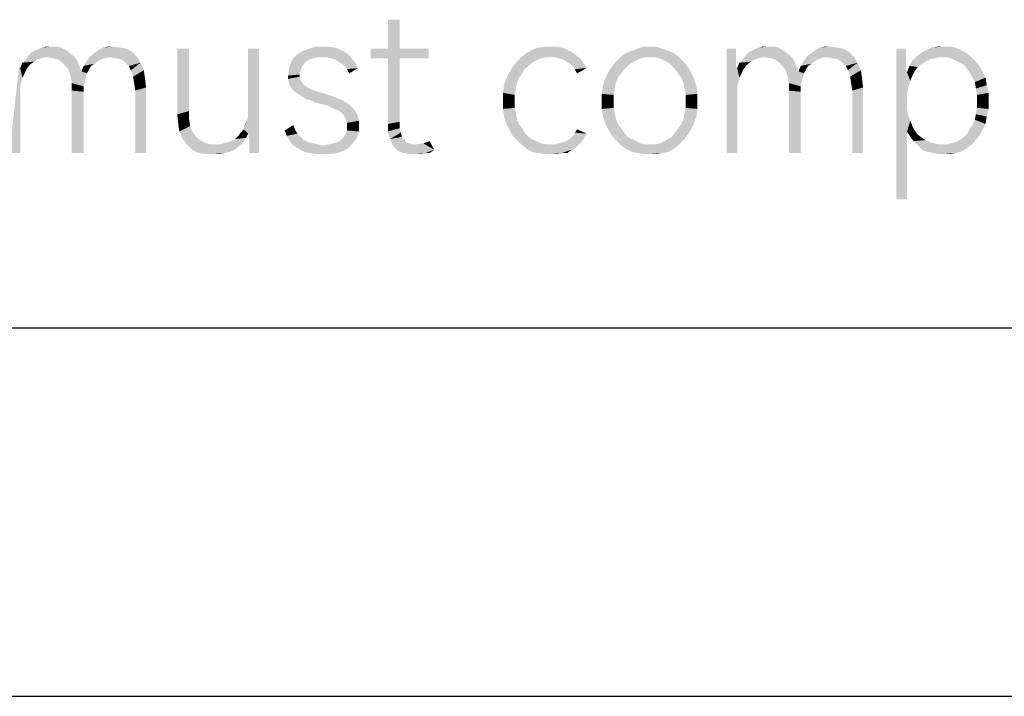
# Model space of a CAD drawing. Header units: millimetres. Extents: x 0 to 297, y 0 to 210.
# Tile 18 of 122: x 43 to 57, y 0 to 9. Entities that reach past the tile are written whole.
import ezdxf

# ---------------------------------------------------------------- set-up
doc = ezdxf.new("R2010")
doc.units = ezdxf.units.MM
doc.header["$LTSCALE"] = 16.335
doc.layers.get('0').update_dxf_attribs({"linetype": 'CONTINUOUS'})

msp = doc.modelspace()

# ---------------------------------------------------------------- linework, layer by layer
at = {"color": 7, "linetype": 'CONTINUOUS', "true_color": 0x00bfff}
msp.add_line((292, 5), (5, 5), dxfattribs=at)
at = {"color": 7, "linetype": 'CONTINUOUS'}
msp.add_line((0, 0), (297, 0), dxfattribs=at)
for points in [[(48.488, 9.189), (48.327, 8.795), (48.327, 9.189)], [(48.327, 8.795), (48.488, 9.189), (48.488, 8.795)], [(43.67, 8.678), (43.408, 8.649), (43.451, 8.707)], [(44.006, 8.737), (43.451, 8.707), (43.495, 8.751)], [(43.451, 8.707), (44.006, 8.737), (44.065, 8.693)], [(43.451, 8.707), (44.065, 8.693), (43.67, 8.678)], [(43.948, 8.78), (43.495, 8.751), (43.554, 8.78)], [(43.495, 8.751), (43.948, 8.78), (44.006, 8.737)], [(43.889, 8.81), (43.554, 8.78), (43.627, 8.81)], [(43.554, 8.78), (43.889, 8.81), (43.948, 8.78)], [(43.758, 8.824), (43.831, 8.824), (43.627, 8.81)], [(43.758, 8.824), (43.627, 8.81), (43.685, 8.824)], [(43.627, 8.81), (43.831, 8.824), (43.889, 8.81)], [(43.714, 8.678), (43.67, 8.678), (44.065, 8.693)], [(43.787, 8.664), (43.714, 8.678), (44.065, 8.693)], [(43.846, 8.649), (43.787, 8.664), (44.065, 8.693)], [(43.846, 8.649), (44.065, 8.693), (44.108, 8.634)], [(44.517, 8.678), (44.24, 8.634), (44.284, 8.693)], [(44.284, 8.693), (44.342, 8.737), (44.853, 8.751)], [(44.517, 8.678), (44.284, 8.693), (44.853, 8.751)], [(44.853, 8.751), (44.342, 8.737), (44.4, 8.78)], [(44.692, 8.81), (44.78, 8.795), (44.4, 8.78)], [(44.692, 8.81), (44.4, 8.78), (44.459, 8.81)], [(44.4, 8.78), (44.78, 8.795), (44.853, 8.751)], [(44.605, 8.824), (44.459, 8.81), (44.532, 8.824)], [(44.459, 8.81), (44.605, 8.824), (44.692, 8.81)], [(44.576, 8.678), (44.517, 8.678), (44.853, 8.751)], [(44.576, 8.678), (44.853, 8.751), (44.926, 8.678)], [(45.627, 8.795), (45.627, 7.948), (45.466, 7.904)], [(45.627, 8.795), (45.466, 7.904), (45.466, 8.795)], [(46.576, 8.795), (46.43, 7.963), (46.43, 8.795)], [(46.43, 7.89), (46.43, 7.963), (46.576, 8.795)], [(46.43, 7.642), (46.43, 7.89), (46.576, 8.795)], [(46.444, 7.554), (46.43, 7.642), (46.576, 8.795)], [(46.444, 7.423), (46.444, 7.554), (46.576, 8.795)], [(46.444, 7.408), (46.444, 7.423), (46.576, 8.795)], [(46.444, 7.379), (46.444, 7.408), (46.576, 8.795)], [(46.444, 7.379), (46.576, 8.795), (46.576, 7.379)], [(47.802, 8.707), (47.043, 8.664), (47.101, 8.722)], [(47.802, 8.707), (47.378, 8.678), (47.043, 8.664)], [(47.743, 8.751), (47.101, 8.722), (47.174, 8.766)], [(47.101, 8.722), (47.743, 8.751), (47.802, 8.707)], [(47.685, 8.78), (47.174, 8.766), (47.262, 8.795)], [(47.174, 8.766), (47.685, 8.78), (47.743, 8.751)], [(47.524, 8.824), (47.612, 8.81), (47.262, 8.795)], [(47.451, 8.824), (47.524, 8.824), (47.262, 8.795)], [(47.451, 8.824), (47.262, 8.795), (47.349, 8.824)], [(47.262, 8.795), (47.612, 8.81), (47.685, 8.78)], [(47.437, 8.678), (47.378, 8.678), (47.802, 8.707)], [(47.495, 8.678), (47.437, 8.678), (47.802, 8.707)], [(47.554, 8.664), (47.495, 8.678), (47.802, 8.707)], [(47.612, 8.649), (47.554, 8.664), (47.802, 8.707)], [(47.612, 8.649), (47.802, 8.707), (47.846, 8.649)], [(48.488, 8.795), (48.882, 8.795), (48.094, 8.664)], [(48.327, 8.795), (48.488, 8.795), (48.094, 8.664)], [(48.327, 8.795), (48.094, 8.664), (48.094, 8.795)], [(48.327, 8.664), (48.094, 8.664), (48.882, 8.795)], [(48.488, 8.664), (48.327, 8.664), (48.882, 8.795)], [(48.488, 8.664), (48.882, 8.795), (48.882, 8.664)], [(50.882, 8.707), (50.138, 8.678), (50.211, 8.737)], [(50.473, 8.678), (50.138, 8.678), (50.882, 8.707)], [(50.765, 8.78), (50.824, 8.751), (50.211, 8.737)], [(50.765, 8.78), (50.211, 8.737), (50.284, 8.78)], [(50.211, 8.737), (50.824, 8.751), (50.882, 8.707)], [(50.692, 8.81), (50.284, 8.78), (50.371, 8.81)], [(50.284, 8.78), (50.692, 8.81), (50.765, 8.78)], [(50.546, 8.824), (50.619, 8.824), (50.371, 8.81)], [(50.546, 8.824), (50.371, 8.81), (50.459, 8.824)], [(50.371, 8.81), (50.619, 8.824), (50.692, 8.81)], [(50.532, 8.678), (50.473, 8.678), (50.882, 8.707)], [(50.605, 8.678), (50.532, 8.678), (50.882, 8.707)], [(50.648, 8.664), (50.605, 8.678), (50.882, 8.707)], [(50.648, 8.664), (50.882, 8.707), (50.94, 8.664)], [(52.211, 8.737), (51.481, 8.678), (51.554, 8.737)], [(51.816, 8.678), (51.481, 8.678), (52.211, 8.737)], [(52.138, 8.766), (51.554, 8.737), (51.641, 8.766)], [(51.554, 8.737), (52.138, 8.766), (52.211, 8.737)], [(52.05, 8.795), (51.641, 8.766), (51.714, 8.795)], [(51.641, 8.766), (52.05, 8.795), (52.138, 8.766)], [(51.889, 8.824), (51.977, 8.824), (51.714, 8.795)], [(51.889, 8.824), (51.714, 8.795), (51.802, 8.824)], [(51.714, 8.795), (51.977, 8.824), (52.05, 8.795)], [(51.889, 8.678), (51.816, 8.678), (52.211, 8.737)], [(51.948, 8.678), (51.889, 8.678), (52.211, 8.737)], [(51.948, 8.678), (52.211, 8.737), (52.284, 8.678)], [(53.057, 8.795), (53.057, 8.693), (52.926, 7.379)], [(53.057, 8.795), (52.926, 7.379), (52.926, 8.795)], [(53.057, 8.693), (53.057, 8.62), (52.926, 7.379)], [(53.408, 8.678), (53.145, 8.649), (53.189, 8.707)], [(53.743, 8.737), (53.189, 8.707), (53.232, 8.751)], [(53.189, 8.707), (53.743, 8.737), (53.802, 8.693)], [(53.189, 8.707), (53.802, 8.693), (53.408, 8.678)], [(53.685, 8.78), (53.232, 8.751), (53.291, 8.78)], [(53.232, 8.751), (53.685, 8.78), (53.743, 8.737)], [(53.627, 8.81), (53.291, 8.78), (53.364, 8.81)], [(53.291, 8.78), (53.627, 8.81), (53.685, 8.78)], [(53.495, 8.824), (53.568, 8.824), (53.364, 8.81)], [(53.495, 8.824), (53.364, 8.81), (53.422, 8.824)], [(53.364, 8.81), (53.568, 8.824), (53.627, 8.81)], [(53.451, 8.678), (53.408, 8.678), (53.802, 8.693)], [(53.524, 8.664), (53.451, 8.678), (53.802, 8.693)], [(53.583, 8.649), (53.524, 8.664), (53.802, 8.693)], [(53.583, 8.649), (53.802, 8.693), (53.846, 8.634)], [(54.254, 8.678), (53.977, 8.634), (54.021, 8.693)], [(54.021, 8.693), (54.079, 8.737), (54.59, 8.751)], [(54.254, 8.678), (54.021, 8.693), (54.59, 8.751)], [(54.59, 8.751), (54.079, 8.737), (54.138, 8.78)], [(54.43, 8.81), (54.517, 8.795), (54.138, 8.78)], [(54.43, 8.81), (54.138, 8.78), (54.196, 8.81)], [(54.138, 8.78), (54.517, 8.795), (54.59, 8.751)], [(54.342, 8.824), (54.196, 8.81), (54.269, 8.824)], [(54.196, 8.81), (54.342, 8.824), (54.43, 8.81)], [(54.313, 8.678), (54.254, 8.678), (54.59, 8.751)], [(54.313, 8.678), (54.59, 8.751), (54.663, 8.678)], [(55.364, 8.795), (55.364, 8.678), (55.232, 6.751)], [(55.364, 8.795), (55.232, 6.751), (55.232, 8.795)], [(55.802, 8.678), (55.451, 8.634), (55.51, 8.693)], [(56.181, 8.737), (55.51, 8.693), (55.568, 8.737)], [(55.51, 8.693), (56.181, 8.737), (56.24, 8.693)], [(55.51, 8.693), (56.24, 8.693), (55.802, 8.678)], [(56.108, 8.78), (55.568, 8.737), (55.641, 8.78)], [(55.568, 8.737), (56.108, 8.78), (56.181, 8.737)], [(56.035, 8.81), (55.641, 8.78), (55.714, 8.81)], [(55.641, 8.78), (56.035, 8.81), (56.108, 8.78)], [(55.875, 8.824), (55.962, 8.824), (55.714, 8.81)], [(55.875, 8.824), (55.714, 8.81), (55.802, 8.824)], [(55.714, 8.81), (55.962, 8.824), (56.035, 8.81)], [(55.86, 8.678), (55.802, 8.678), (56.24, 8.693)], [(55.919, 8.678), (55.86, 8.678), (56.24, 8.693)], [(55.977, 8.664), (55.919, 8.678), (56.24, 8.693)], [(56.035, 8.634), (55.977, 8.664), (56.24, 8.693)], [(56.035, 8.634), (56.24, 8.693), (56.298, 8.634)], [(43.32, 8.561), (43.335, 8.532), (43.189, 7.379)], [(43.481, 8.591), (43.335, 8.532), (43.364, 8.605)], [(43.481, 8.591), (43.451, 8.561), (43.335, 8.532)], [(43.335, 8.532), (43.451, 8.561), (43.422, 8.518)], [(43.568, 8.649), (43.524, 8.62), (43.364, 8.605)], [(43.568, 8.649), (43.364, 8.605), (43.408, 8.649)], [(43.364, 8.605), (43.524, 8.62), (43.481, 8.591)], [(43.67, 8.678), (43.612, 8.664), (43.408, 8.649)], [(43.408, 8.649), (43.612, 8.664), (43.568, 8.649)], [(44.108, 8.634), (43.904, 8.605), (43.846, 8.649)], [(43.948, 8.561), (43.904, 8.605), (44.108, 8.634)], [(43.948, 8.561), (44.108, 8.634), (44.138, 8.561)], [(44.138, 8.561), (43.992, 8.503), (43.948, 8.561)], [(43.992, 8.503), (44.138, 8.561), (44.167, 8.488)], [(44.298, 8.561), (44.269, 8.518), (44.167, 8.488)], [(44.298, 8.561), (44.167, 8.488), (44.196, 8.561)], [(44.386, 8.62), (44.196, 8.561), (44.24, 8.634)], [(44.386, 8.62), (44.342, 8.591), (44.196, 8.561)], [(44.196, 8.561), (44.342, 8.591), (44.298, 8.561)], [(44.517, 8.678), (44.473, 8.664), (44.24, 8.634)], [(44.473, 8.664), (44.43, 8.649), (44.24, 8.634)], [(44.24, 8.634), (44.43, 8.649), (44.386, 8.62)], [(44.926, 8.678), (44.634, 8.664), (44.576, 8.678)], [(44.707, 8.649), (44.634, 8.664), (44.926, 8.678)], [(44.765, 8.605), (44.707, 8.649), (44.926, 8.678)], [(44.765, 8.605), (44.926, 8.678), (44.97, 8.605)], [(44.97, 8.605), (44.809, 8.561), (44.765, 8.605)], [(44.838, 8.503), (44.809, 8.561), (44.97, 8.605)], [(44.838, 8.503), (44.97, 8.605), (45.013, 8.503)], [(47.189, 8.591), (47.159, 8.547), (46.984, 8.518)], [(47.189, 8.591), (46.984, 8.518), (46.999, 8.591)], [(47.32, 8.664), (47.262, 8.649), (46.999, 8.591)], [(47.32, 8.664), (46.999, 8.591), (47.043, 8.664)], [(47.262, 8.649), (47.218, 8.62), (46.999, 8.591)], [(46.999, 8.591), (47.218, 8.62), (47.189, 8.591)], [(47.043, 8.664), (47.378, 8.678), (47.32, 8.664)], [(47.846, 8.649), (47.656, 8.62), (47.612, 8.649)], [(47.656, 8.62), (47.846, 8.649), (47.889, 8.605)], [(47.889, 8.605), (47.7, 8.591), (47.656, 8.62)], [(47.743, 8.561), (47.7, 8.591), (47.889, 8.605)], [(47.743, 8.561), (47.889, 8.605), (47.919, 8.532)], [(47.919, 8.532), (47.773, 8.518), (47.743, 8.561)], [(48.488, 8.664), (48.488, 7.802), (48.327, 7.773)], [(48.488, 8.664), (48.327, 7.773), (48.327, 8.664)], [(50.284, 8.605), (50.021, 8.547), (50.079, 8.62)], [(50.284, 8.605), (50.24, 8.561), (50.021, 8.547)], [(50.021, 8.547), (50.24, 8.561), (50.181, 8.518)], [(50.473, 8.678), (50.4, 8.664), (50.079, 8.62)], [(50.473, 8.678), (50.079, 8.62), (50.138, 8.678)], [(50.4, 8.664), (50.342, 8.634), (50.079, 8.62)], [(50.079, 8.62), (50.342, 8.634), (50.284, 8.605)], [(50.94, 8.664), (50.707, 8.649), (50.648, 8.664)], [(50.751, 8.62), (50.707, 8.649), (50.94, 8.664)], [(50.751, 8.62), (50.94, 8.664), (50.984, 8.605)], [(50.984, 8.605), (50.794, 8.591), (50.751, 8.62)], [(50.838, 8.561), (50.794, 8.591), (50.984, 8.605)], [(50.838, 8.561), (50.984, 8.605), (51.028, 8.532)], [(51.028, 8.532), (50.867, 8.518), (50.838, 8.561)], [(51.641, 8.605), (51.364, 8.547), (51.422, 8.62)], [(51.641, 8.605), (51.583, 8.561), (51.364, 8.547)], [(51.364, 8.547), (51.583, 8.561), (51.539, 8.518)], [(51.816, 8.678), (51.758, 8.664), (51.422, 8.62)], [(51.816, 8.678), (51.422, 8.62), (51.481, 8.678)], [(51.758, 8.664), (51.7, 8.634), (51.422, 8.62)], [(51.422, 8.62), (51.7, 8.634), (51.641, 8.605)], [(52.284, 8.678), (52.021, 8.664), (51.948, 8.678)], [(52.079, 8.634), (52.021, 8.664), (52.284, 8.678)], [(52.079, 8.634), (52.284, 8.678), (52.342, 8.62)], [(52.342, 8.62), (52.138, 8.605), (52.079, 8.634)], [(52.181, 8.561), (52.138, 8.605), (52.342, 8.62)], [(52.181, 8.561), (52.342, 8.62), (52.4, 8.547)], [(52.4, 8.547), (52.225, 8.518), (52.181, 8.561)], [(53.057, 8.62), (53.057, 8.561), (52.926, 7.379)], [(53.057, 8.561), (53.072, 8.532), (52.926, 7.379)], [(53.218, 8.591), (53.072, 8.532), (53.101, 8.605)], [(53.218, 8.591), (53.189, 8.561), (53.072, 8.532)], [(53.072, 8.532), (53.189, 8.561), (53.159, 8.518)], [(53.305, 8.649), (53.262, 8.62), (53.101, 8.605)], [(53.305, 8.649), (53.101, 8.605), (53.145, 8.649)], [(53.101, 8.605), (53.262, 8.62), (53.218, 8.591)], [(53.408, 8.678), (53.349, 8.664), (53.145, 8.649)], [(53.145, 8.649), (53.349, 8.664), (53.305, 8.649)], [(53.846, 8.634), (53.641, 8.605), (53.583, 8.649)], [(53.685, 8.561), (53.641, 8.605), (53.846, 8.634)], [(53.685, 8.561), (53.846, 8.634), (53.875, 8.561)], [(53.875, 8.561), (53.729, 8.503), (53.685, 8.561)], [(53.729, 8.503), (53.875, 8.561), (53.904, 8.488)], [(54.035, 8.561), (54.006, 8.518), (53.904, 8.488)], [(54.035, 8.561), (53.904, 8.488), (53.933, 8.561)], [(54.123, 8.62), (53.933, 8.561), (53.977, 8.634)], [(54.123, 8.62), (54.079, 8.591), (53.933, 8.561)], [(53.933, 8.561), (54.079, 8.591), (54.035, 8.561)], [(54.254, 8.678), (54.211, 8.664), (53.977, 8.634)], [(54.211, 8.664), (54.167, 8.649), (53.977, 8.634)], [(53.977, 8.634), (54.167, 8.649), (54.123, 8.62)], [(54.663, 8.678), (54.371, 8.664), (54.313, 8.678)], [(54.444, 8.649), (54.371, 8.664), (54.663, 8.678)], [(54.503, 8.605), (54.444, 8.649), (54.663, 8.678)], [(54.503, 8.605), (54.663, 8.678), (54.707, 8.605)], [(54.707, 8.605), (54.546, 8.561), (54.503, 8.605)], [(54.576, 8.503), (54.546, 8.561), (54.707, 8.605)], [(54.576, 8.503), (54.707, 8.605), (54.751, 8.503)], [(55.364, 8.678), (55.364, 8.591), (55.232, 6.751)], [(55.364, 8.591), (55.364, 8.532), (55.232, 6.751)], [(55.524, 8.547), (55.378, 8.474), (55.408, 8.561)], [(55.627, 8.62), (55.408, 8.561), (55.451, 8.634)], [(55.627, 8.62), (55.583, 8.591), (55.408, 8.561)], [(55.408, 8.561), (55.583, 8.591), (55.524, 8.547)], [(55.802, 8.678), (55.743, 8.664), (55.451, 8.634)], [(55.743, 8.664), (55.685, 8.649), (55.451, 8.634)], [(55.451, 8.634), (55.685, 8.649), (55.627, 8.62)], [(56.298, 8.634), (56.094, 8.605), (56.035, 8.634)], [(56.152, 8.576), (56.094, 8.605), (56.298, 8.634)], [(56.152, 8.576), (56.298, 8.634), (56.357, 8.561)], [(56.357, 8.561), (56.196, 8.518), (56.152, 8.576)], [(56.196, 8.518), (56.357, 8.561), (56.4, 8.488)], [(43.335, 8.532), (43.335, 8.284), (43.189, 7.379)], [(43.335, 8.532), (43.422, 8.518), (43.393, 8.459)], [(43.335, 8.532), (43.393, 8.459), (43.364, 8.401)], [(43.335, 8.532), (43.364, 8.401), (43.349, 8.342)], [(43.335, 8.532), (43.349, 8.342), (43.335, 8.284)], [(44.167, 8.488), (44.021, 8.415), (43.992, 8.503)], [(44.167, 8.488), (44.24, 8.459), (44.021, 8.415)], [(44.021, 8.415), (44.24, 8.459), (44.225, 8.401)], [(44.167, 8.488), (44.269, 8.518), (44.24, 8.459)], [(45.013, 8.503), (44.867, 8.415), (44.838, 8.503)], [(44.867, 8.415), (45.013, 8.503), (45.028, 8.401)], [(47.145, 8.503), (46.97, 8.43), (46.984, 8.518)], [(47.145, 8.503), (47.13, 8.445), (46.97, 8.43)], [(46.97, 8.43), (47.13, 8.445), (47.13, 8.415)], [(47.13, 8.415), (46.97, 8.386), (46.97, 8.43)], [(46.984, 8.518), (47.159, 8.547), (47.145, 8.503)], [(47.773, 8.518), (47.919, 8.532), (47.802, 8.459)], [(50.152, 8.459), (49.933, 8.386), (49.977, 8.474)], [(50.152, 8.459), (50.108, 8.401), (49.933, 8.386)], [(50.181, 8.518), (49.977, 8.474), (50.021, 8.547)], [(49.977, 8.474), (50.181, 8.518), (50.152, 8.459)], [(50.867, 8.518), (51.028, 8.532), (50.897, 8.459)], [(51.495, 8.459), (51.276, 8.386), (51.32, 8.474)], [(51.495, 8.459), (51.451, 8.401), (51.276, 8.386)], [(51.539, 8.518), (51.32, 8.474), (51.364, 8.547)], [(51.32, 8.474), (51.539, 8.518), (51.495, 8.459)], [(52.225, 8.518), (52.4, 8.547), (52.444, 8.474)], [(52.444, 8.474), (52.269, 8.459), (52.225, 8.518)], [(52.313, 8.401), (52.269, 8.459), (52.444, 8.474)], [(52.313, 8.401), (52.444, 8.474), (52.488, 8.386)], [(53.072, 8.532), (53.072, 8.284), (52.926, 7.379)], [(53.072, 8.532), (53.159, 8.518), (53.13, 8.459)], [(53.072, 8.532), (53.13, 8.459), (53.101, 8.401)], [(53.072, 8.532), (53.101, 8.401), (53.086, 8.342)], [(53.072, 8.532), (53.086, 8.342), (53.072, 8.284)], [(53.904, 8.488), (53.758, 8.415), (53.729, 8.503)], [(53.904, 8.488), (53.977, 8.459), (53.758, 8.415)], [(53.758, 8.415), (53.977, 8.459), (53.962, 8.401)], [(53.904, 8.488), (54.006, 8.518), (53.977, 8.459)], [(54.751, 8.503), (54.605, 8.415), (54.576, 8.503)], [(54.605, 8.415), (54.751, 8.503), (54.765, 8.401)], [(55.364, 8.532), (55.378, 8.474), (55.232, 6.751)], [(55.378, 8.474), (55.378, 8.182), (55.232, 6.751)], [(55.524, 8.547), (55.481, 8.488), (55.378, 8.474)], [(55.378, 8.474), (55.481, 8.488), (55.451, 8.43)], [(55.378, 8.474), (55.451, 8.43), (55.422, 8.357)], [(55.378, 8.474), (55.422, 8.357), (55.393, 8.269)], [(55.378, 8.474), (55.393, 8.269), (55.378, 8.182)], [(56.4, 8.488), (56.225, 8.474), (56.196, 8.518)], [(56.269, 8.401), (56.225, 8.474), (56.4, 8.488)], [(56.269, 8.401), (56.4, 8.488), (56.444, 8.401)], [(44.225, 8.401), (44.035, 8.328), (44.021, 8.415)], [(44.225, 8.401), (44.211, 8.342), (44.035, 8.328)], [(44.035, 8.328), (44.211, 8.342), (44.196, 8.284)], [(44.196, 8.284), (44.035, 8.226), (44.035, 8.328)], [(45.028, 8.401), (44.882, 8.328), (44.867, 8.415)], [(44.882, 8.328), (45.028, 8.401), (45.043, 8.269)], [(45.043, 8.269), (44.897, 8.226), (44.882, 8.328)], [(46.97, 8.386), (47.13, 8.415), (47.145, 8.372)], [(47.145, 8.372), (46.984, 8.328), (46.97, 8.386)], [(47.145, 8.372), (47.159, 8.342), (46.984, 8.328)], [(46.984, 8.328), (47.159, 8.342), (47.174, 8.313)], [(47.174, 8.313), (46.999, 8.284), (46.984, 8.328)], [(46.999, 8.284), (47.174, 8.313), (47.232, 8.269)], [(50.065, 8.255), (49.889, 8.196), (49.904, 8.299)], [(50.079, 8.328), (49.904, 8.299), (49.933, 8.386)], [(49.904, 8.299), (50.079, 8.328), (50.065, 8.255)], [(49.933, 8.386), (50.108, 8.401), (50.079, 8.328)], [(51.422, 8.328), (51.247, 8.284), (51.276, 8.386)], [(51.247, 8.284), (51.422, 8.328), (51.408, 8.255)], [(51.276, 8.386), (51.451, 8.401), (51.422, 8.328)], [(52.488, 8.386), (52.342, 8.328), (52.313, 8.401)], [(52.342, 8.328), (52.488, 8.386), (52.517, 8.284)], [(52.517, 8.284), (52.357, 8.255), (52.342, 8.328)], [(53.962, 8.401), (53.773, 8.328), (53.758, 8.415)], [(53.962, 8.401), (53.948, 8.342), (53.773, 8.328)], [(53.773, 8.328), (53.948, 8.342), (53.933, 8.284)], [(53.933, 8.284), (53.773, 8.226), (53.773, 8.328)], [(54.765, 8.401), (54.619, 8.328), (54.605, 8.415)], [(54.619, 8.328), (54.765, 8.401), (54.78, 8.269)], [(54.78, 8.269), (54.634, 8.226), (54.619, 8.328)], [(56.444, 8.401), (56.298, 8.342), (56.269, 8.401)], [(56.298, 8.342), (56.444, 8.401), (56.459, 8.299)], [(56.459, 8.299), (56.313, 8.255), (56.298, 8.342)], [(56.313, 8.255), (56.459, 8.299), (56.488, 8.196)], [(43.335, 8.284), (43.335, 8.211), (43.189, 7.379)], [(43.189, 7.379), (43.335, 8.211), (43.335, 7.379)], [(44.035, 8.226), (44.196, 8.284), (44.196, 8.211)], [(44.196, 8.211), (44.035, 7.379), (44.035, 8.226)], [(44.035, 7.379), (44.196, 8.211), (44.196, 7.379)], [(44.897, 7.379), (44.897, 8.226), (45.043, 8.269)], [(44.897, 7.379), (45.043, 8.269), (45.043, 7.379)], [(47.232, 8.269), (47.028, 8.24), (46.999, 8.284)], [(47.028, 8.24), (47.232, 8.269), (47.291, 8.24)], [(47.291, 8.24), (47.101, 8.182), (47.028, 8.24)], [(47.291, 8.24), (47.378, 8.211), (47.101, 8.182)], [(47.101, 8.182), (47.378, 8.211), (47.481, 8.182)], [(47.481, 8.182), (47.174, 8.138), (47.101, 8.182)], [(47.174, 8.138), (47.481, 8.182), (47.612, 8.138)], [(49.889, 8.196), (50.065, 8.255), (50.05, 8.167)], [(50.05, 8.167), (49.889, 8.08), (49.889, 8.196)], [(49.889, 8.08), (50.05, 8.167), (50.05, 8.08)], [(51.408, 8.255), (51.232, 8.182), (51.247, 8.284)], [(51.232, 8.182), (51.408, 8.255), (51.393, 8.167)], [(51.393, 8.167), (51.232, 8.08), (51.232, 8.182)], [(51.232, 8.08), (51.393, 8.167), (51.393, 8.08)], [(52.357, 8.255), (52.517, 8.284), (52.532, 8.182)], [(52.532, 8.182), (52.371, 8.167), (52.357, 8.255)], [(52.371, 8.08), (52.371, 8.167), (52.532, 8.182)], [(52.371, 8.08), (52.532, 8.182), (52.532, 8.08)], [(53.072, 8.284), (53.072, 8.211), (52.926, 7.379)], [(52.926, 7.379), (53.072, 8.211), (53.072, 7.379)], [(53.773, 8.226), (53.933, 8.284), (53.933, 8.211)], [(53.933, 8.211), (53.773, 7.379), (53.773, 8.226)], [(53.773, 7.379), (53.933, 8.211), (53.933, 7.379)], [(54.634, 7.379), (54.634, 8.226), (54.78, 8.269)], [(54.634, 7.379), (54.78, 8.269), (54.78, 7.379)], [(55.378, 8.182), (55.378, 8.08), (55.232, 6.751)], [(56.488, 8.196), (56.327, 8.167), (56.313, 8.255)], [(56.327, 8.08), (56.327, 8.167), (56.488, 8.196)], [(56.327, 8.08), (56.488, 8.196), (56.488, 8.08)], [(47.612, 8.138), (47.218, 8.109), (47.174, 8.138)], [(47.276, 8.094), (47.218, 8.109), (47.612, 8.138)], [(47.276, 8.094), (47.612, 8.138), (47.714, 8.094)], [(47.714, 8.094), (47.335, 8.065), (47.276, 8.094)], [(47.393, 8.05), (47.335, 8.065), (47.714, 8.094)], [(47.393, 8.05), (47.714, 8.094), (47.802, 8.036)], [(47.802, 8.036), (47.51, 8.021), (47.393, 8.05)], [(47.597, 7.977), (47.51, 8.021), (47.802, 8.036)], [(47.597, 7.977), (47.802, 8.036), (47.875, 7.963)], [(50.05, 8.08), (50.05, 7.992), (49.889, 7.977)], [(50.05, 8.08), (49.889, 7.977), (49.889, 8.08)], [(51.393, 8.08), (51.393, 7.992), (51.232, 7.977)], [(51.393, 8.08), (51.232, 7.977), (51.232, 8.08)], [(52.532, 8.08), (52.371, 7.992), (52.371, 8.08)], [(52.371, 7.992), (52.532, 8.08), (52.532, 7.977)], [(55.378, 8.08), (55.378, 7.977), (55.232, 6.751)], [(56.488, 8.08), (56.327, 7.992), (56.327, 8.08)], [(56.327, 7.992), (56.488, 8.08), (56.488, 7.977)], [(45.466, 7.904), (45.627, 7.948), (45.627, 7.846)], [(45.627, 7.846), (45.481, 7.773), (45.466, 7.904)], [(46.43, 7.642), (46.415, 7.831), (46.43, 7.89)], [(47.875, 7.963), (47.67, 7.948), (47.597, 7.977)], [(47.67, 7.948), (47.875, 7.963), (47.904, 7.919)], [(47.904, 7.919), (47.729, 7.89), (47.67, 7.948)], [(47.729, 7.89), (47.904, 7.919), (47.919, 7.875)], [(47.919, 7.875), (47.743, 7.861), (47.729, 7.89)], [(49.889, 7.977), (50.05, 7.992), (50.065, 7.919)], [(50.065, 7.919), (49.904, 7.875), (49.889, 7.977)], [(49.904, 7.875), (50.065, 7.919), (50.079, 7.846)], [(51.232, 7.977), (51.393, 7.992), (51.408, 7.919)], [(51.408, 7.919), (51.247, 7.875), (51.232, 7.977)], [(51.247, 7.875), (51.408, 7.919), (51.422, 7.846)], [(52.517, 7.875), (52.342, 7.846), (52.357, 7.919)], [(52.532, 7.977), (52.357, 7.919), (52.371, 7.992)], [(52.357, 7.919), (52.532, 7.977), (52.517, 7.875)], [(55.378, 7.977), (55.393, 7.89), (55.232, 6.751)], [(55.393, 7.89), (55.378, 7.671), (55.232, 6.751)], [(55.393, 7.89), (55.422, 7.817), (55.378, 7.671)], [(56.459, 7.875), (56.298, 7.831), (56.313, 7.904)], [(56.488, 7.977), (56.313, 7.904), (56.327, 7.992)], [(56.313, 7.904), (56.488, 7.977), (56.459, 7.875)], [(45.481, 7.773), (45.627, 7.846), (45.641, 7.744)], [(45.641, 7.744), (45.495, 7.671), (45.481, 7.773)], [(46.371, 7.7), (46.386, 7.758), (46.415, 7.831)], [(46.43, 7.642), (46.371, 7.7), (46.415, 7.831)], [(46.926, 7.685), (47.043, 7.758), (47.072, 7.685)], [(47.758, 7.831), (47.743, 7.861), (47.919, 7.875)], [(47.758, 7.831), (47.919, 7.875), (47.933, 7.817)], [(47.933, 7.817), (47.773, 7.788), (47.758, 7.831)], [(47.773, 7.788), (47.933, 7.817), (47.933, 7.758)], [(47.933, 7.758), (47.773, 7.744), (47.773, 7.788)], [(47.773, 7.685), (47.773, 7.744), (47.933, 7.758)], [(47.773, 7.685), (47.933, 7.758), (47.933, 7.671)], [(48.327, 7.773), (48.488, 7.802), (48.488, 7.715)], [(48.488, 7.715), (48.327, 7.671), (48.327, 7.773)], [(50.079, 7.846), (49.933, 7.788), (49.904, 7.875)], [(49.933, 7.788), (50.079, 7.846), (50.108, 7.773)], [(50.108, 7.773), (49.977, 7.7), (49.933, 7.788)], [(50.108, 7.773), (50.152, 7.715), (49.977, 7.7)], [(51.422, 7.846), (51.276, 7.788), (51.247, 7.875)], [(51.276, 7.788), (51.422, 7.846), (51.451, 7.773)], [(51.451, 7.773), (51.32, 7.7), (51.276, 7.788)], [(51.451, 7.773), (51.495, 7.715), (51.32, 7.7)], [(52.269, 7.715), (52.313, 7.773), (52.488, 7.788)], [(52.269, 7.715), (52.488, 7.788), (52.444, 7.7)], [(52.488, 7.788), (52.313, 7.773), (52.342, 7.846)], [(52.342, 7.846), (52.517, 7.875), (52.488, 7.788)], [(55.422, 7.817), (55.451, 7.744), (55.378, 7.671)], [(56.225, 7.7), (56.269, 7.758), (56.444, 7.773)], [(56.225, 7.7), (56.444, 7.773), (56.4, 7.685)], [(56.444, 7.773), (56.269, 7.758), (56.298, 7.831)], [(56.298, 7.831), (56.459, 7.875), (56.444, 7.773)], [(45.495, 7.671), (45.641, 7.744), (45.67, 7.671)], [(45.67, 7.671), (45.539, 7.569), (45.495, 7.671)], [(45.67, 7.671), (45.714, 7.612), (45.539, 7.569)], [(46.43, 7.642), (46.298, 7.612), (46.327, 7.656)], [(46.298, 7.612), (46.43, 7.642), (46.4, 7.583)], [(46.43, 7.642), (46.327, 7.656), (46.371, 7.7)], [(47.072, 7.685), (46.955, 7.612), (46.926, 7.685)], [(47.072, 7.685), (47.101, 7.642), (46.955, 7.612)], [(46.955, 7.612), (47.101, 7.642), (47.145, 7.598)], [(47.729, 7.598), (47.758, 7.642), (47.933, 7.671)], [(47.729, 7.598), (47.933, 7.671), (47.904, 7.583)], [(47.933, 7.671), (47.758, 7.642), (47.773, 7.685)], [(48.327, 7.671), (48.488, 7.715), (48.503, 7.656)], [(48.503, 7.656), (48.357, 7.569), (48.327, 7.671)], [(48.503, 7.656), (48.517, 7.598), (48.357, 7.569)], [(49.977, 7.7), (50.152, 7.715), (50.181, 7.656)], [(50.181, 7.656), (50.021, 7.612), (49.977, 7.7)], [(50.021, 7.612), (50.181, 7.656), (50.24, 7.598)], [(50.794, 7.569), (50.838, 7.612), (51.028, 7.642)], [(50.794, 7.569), (51.028, 7.642), (50.984, 7.569)], [(51.028, 7.642), (50.838, 7.612), (50.867, 7.656)], [(50.867, 7.656), (50.897, 7.7), (51.028, 7.642)], [(51.32, 7.7), (51.495, 7.715), (51.539, 7.656)], [(51.539, 7.656), (51.364, 7.627), (51.32, 7.7)], [(51.364, 7.627), (51.539, 7.656), (51.583, 7.598)], [(51.583, 7.598), (51.422, 7.554), (51.364, 7.627)], [(52.138, 7.569), (52.181, 7.598), (52.4, 7.627)], [(52.138, 7.569), (52.4, 7.627), (52.342, 7.554)], [(52.4, 7.627), (52.181, 7.598), (52.225, 7.656)], [(52.444, 7.7), (52.225, 7.656), (52.269, 7.715)], [(52.225, 7.656), (52.444, 7.7), (52.4, 7.627)], [(55.232, 6.751), (55.378, 7.671), (55.378, 6.751)], [(55.451, 7.744), (55.481, 7.685), (55.378, 7.671)], [(55.378, 7.671), (55.481, 7.685), (55.524, 7.627)], [(55.524, 7.627), (55.422, 7.598), (55.378, 7.671)], [(55.422, 7.598), (55.524, 7.627), (55.583, 7.583)], [(56.357, 7.612), (56.152, 7.598), (56.196, 7.642)], [(56.4, 7.685), (56.196, 7.642), (56.225, 7.7)], [(56.196, 7.642), (56.4, 7.685), (56.357, 7.612)], [(45.539, 7.569), (45.714, 7.612), (45.773, 7.554)], [(45.773, 7.554), (45.597, 7.496), (45.539, 7.569)], [(45.773, 7.554), (45.831, 7.525), (45.597, 7.496)], [(45.597, 7.496), (45.831, 7.525), (45.904, 7.496)], [(45.904, 7.496), (45.67, 7.423), (45.597, 7.496)], [(46.05, 7.496), (46.298, 7.466), (45.67, 7.423)], [(45.992, 7.496), (46.05, 7.496), (45.67, 7.423)], [(45.904, 7.496), (45.992, 7.496), (45.67, 7.423)], [(46.357, 7.51), (46.05, 7.496), (46.094, 7.51)], [(46.05, 7.496), (46.357, 7.51), (46.298, 7.466)], [(46.094, 7.51), (46.152, 7.525), (46.4, 7.583)], [(46.094, 7.51), (46.4, 7.583), (46.357, 7.51)], [(46.152, 7.525), (46.196, 7.539), (46.4, 7.583)], [(46.196, 7.539), (46.254, 7.569), (46.4, 7.583)], [(46.4, 7.583), (46.254, 7.569), (46.298, 7.612)], [(47.145, 7.598), (46.999, 7.539), (46.955, 7.612)], [(47.145, 7.598), (47.189, 7.554), (46.999, 7.539)], [(46.999, 7.539), (47.189, 7.554), (47.247, 7.525)], [(47.247, 7.525), (47.043, 7.481), (46.999, 7.539)], [(47.247, 7.525), (47.32, 7.51), (47.043, 7.481)], [(47.32, 7.51), (47.378, 7.496), (47.043, 7.481)], [(47.043, 7.481), (47.378, 7.496), (47.451, 7.481)], [(47.451, 7.481), (47.524, 7.496), (47.86, 7.525)], [(47.451, 7.481), (47.86, 7.525), (47.802, 7.452)], [(47.524, 7.496), (47.583, 7.51), (47.86, 7.525)], [(47.86, 7.525), (47.583, 7.51), (47.641, 7.525)], [(47.641, 7.525), (47.685, 7.554), (47.904, 7.583)], [(47.641, 7.525), (47.904, 7.583), (47.86, 7.525)], [(47.904, 7.583), (47.685, 7.554), (47.729, 7.598)], [(48.357, 7.569), (48.517, 7.598), (48.546, 7.569)], [(48.546, 7.569), (48.386, 7.496), (48.357, 7.569)], [(48.546, 7.569), (48.576, 7.525), (48.386, 7.496)], [(48.576, 7.525), (48.619, 7.51), (48.386, 7.496)], [(48.386, 7.496), (48.619, 7.51), (48.663, 7.496)], [(48.663, 7.496), (48.43, 7.437), (48.386, 7.496)], [(48.43, 7.437), (48.707, 7.496), (48.809, 7.51)], [(48.955, 7.423), (48.43, 7.437), (48.809, 7.51)], [(48.663, 7.496), (48.707, 7.496), (48.43, 7.437)], [(48.809, 7.51), (48.897, 7.539), (48.955, 7.423)], [(50.24, 7.598), (50.079, 7.554), (50.021, 7.612)], [(50.24, 7.598), (50.284, 7.569), (50.079, 7.554)], [(50.079, 7.554), (50.284, 7.569), (50.342, 7.539)], [(50.342, 7.539), (50.138, 7.496), (50.079, 7.554)], [(50.342, 7.539), (50.4, 7.51), (50.138, 7.496)], [(50.138, 7.496), (50.4, 7.51), (50.473, 7.496)], [(50.473, 7.496), (50.211, 7.437), (50.138, 7.496)], [(50.605, 7.496), (50.882, 7.452), (50.211, 7.437)], [(50.532, 7.496), (50.605, 7.496), (50.211, 7.437)], [(50.473, 7.496), (50.532, 7.496), (50.211, 7.437)], [(50.94, 7.51), (50.605, 7.496), (50.648, 7.51)], [(50.605, 7.496), (50.94, 7.51), (50.882, 7.452)], [(50.648, 7.51), (50.707, 7.525), (50.984, 7.569)], [(50.648, 7.51), (50.984, 7.569), (50.94, 7.51)], [(50.707, 7.525), (50.751, 7.539), (50.984, 7.569)], [(50.984, 7.569), (50.751, 7.539), (50.794, 7.569)], [(51.583, 7.598), (51.641, 7.569), (51.422, 7.554)], [(51.422, 7.554), (51.641, 7.569), (51.7, 7.539)], [(51.7, 7.539), (51.481, 7.496), (51.422, 7.554)], [(51.7, 7.539), (51.758, 7.51), (51.481, 7.496)], [(51.481, 7.496), (51.758, 7.51), (51.816, 7.496)], [(51.816, 7.496), (51.554, 7.437), (51.481, 7.496)], [(51.948, 7.496), (52.284, 7.496), (51.554, 7.437)], [(51.889, 7.496), (51.948, 7.496), (51.554, 7.437)], [(51.816, 7.496), (51.889, 7.496), (51.554, 7.437)], [(51.554, 7.437), (52.284, 7.496), (52.211, 7.437)], [(51.948, 7.496), (52.021, 7.51), (52.342, 7.554)], [(51.948, 7.496), (52.342, 7.554), (52.284, 7.496)], [(52.021, 7.51), (52.079, 7.539), (52.342, 7.554)], [(52.342, 7.554), (52.079, 7.539), (52.138, 7.569)], [(55.583, 7.583), (55.466, 7.539), (55.422, 7.598)], [(55.583, 7.583), (55.627, 7.554), (55.466, 7.539)], [(55.466, 7.539), (55.627, 7.554), (55.685, 7.525)], [(55.685, 7.525), (55.524, 7.481), (55.466, 7.539)], [(55.685, 7.525), (55.743, 7.51), (55.524, 7.481)], [(55.743, 7.51), (55.802, 7.496), (55.524, 7.481)], [(55.86, 7.496), (55.919, 7.496), (55.524, 7.481)], [(55.802, 7.496), (55.86, 7.496), (55.524, 7.481)], [(56.24, 7.481), (55.524, 7.481), (55.919, 7.496)], [(55.919, 7.496), (55.977, 7.51), (56.298, 7.539)], [(55.919, 7.496), (56.298, 7.539), (56.24, 7.481)], [(55.977, 7.51), (56.035, 7.525), (56.298, 7.539)], [(56.298, 7.539), (56.035, 7.525), (56.094, 7.554)], [(56.094, 7.554), (56.152, 7.598), (56.357, 7.612)], [(56.094, 7.554), (56.357, 7.612), (56.298, 7.539)], [(45.67, 7.423), (46.298, 7.466), (46.24, 7.423)], [(46.24, 7.423), (45.758, 7.379), (45.67, 7.423)], [(46.24, 7.423), (46.181, 7.394), (45.758, 7.379)], [(45.758, 7.379), (46.181, 7.394), (46.108, 7.379)], [(46.108, 7.379), (45.846, 7.364), (45.758, 7.379)], [(45.962, 7.364), (45.846, 7.364), (46.108, 7.379)], [(45.962, 7.364), (46.108, 7.379), (46.035, 7.364)], [(47.451, 7.481), (47.116, 7.437), (47.043, 7.481)], [(47.451, 7.481), (47.802, 7.452), (47.116, 7.437)], [(47.116, 7.437), (47.802, 7.452), (47.729, 7.408)], [(47.729, 7.408), (47.189, 7.394), (47.116, 7.437)], [(47.262, 7.379), (47.189, 7.394), (47.729, 7.408)], [(47.262, 7.379), (47.729, 7.408), (47.641, 7.379)], [(47.641, 7.379), (47.349, 7.364), (47.262, 7.379)], [(47.451, 7.364), (47.349, 7.364), (47.641, 7.379)], [(47.451, 7.364), (47.641, 7.379), (47.554, 7.364)], [(48.955, 7.423), (48.488, 7.394), (48.43, 7.437)], [(48.546, 7.379), (48.488, 7.394), (48.955, 7.423)], [(48.838, 7.379), (48.546, 7.379), (48.955, 7.423)], [(48.838, 7.379), (48.619, 7.364), (48.546, 7.379)], [(48.707, 7.364), (48.619, 7.364), (48.838, 7.379)], [(48.707, 7.364), (48.838, 7.379), (48.765, 7.364)], [(48.838, 7.379), (48.955, 7.423), (48.897, 7.379)], [(50.211, 7.437), (50.882, 7.452), (50.824, 7.423)], [(50.824, 7.423), (50.284, 7.394), (50.211, 7.437)], [(50.371, 7.379), (50.284, 7.394), (50.824, 7.423)], [(50.692, 7.379), (50.371, 7.379), (50.824, 7.423)], [(50.692, 7.379), (50.459, 7.364), (50.371, 7.379)], [(50.546, 7.364), (50.459, 7.364), (50.692, 7.379)], [(50.546, 7.364), (50.692, 7.379), (50.619, 7.364)], [(50.692, 7.379), (50.824, 7.423), (50.765, 7.379)], [(52.211, 7.437), (51.641, 7.394), (51.554, 7.437)], [(51.641, 7.394), (52.211, 7.437), (52.138, 7.394)], [(52.138, 7.394), (51.714, 7.379), (51.641, 7.394)], [(51.714, 7.379), (52.138, 7.394), (52.05, 7.379)], [(52.05, 7.379), (51.802, 7.364), (51.714, 7.379)], [(51.889, 7.364), (51.802, 7.364), (52.05, 7.379)], [(51.889, 7.364), (52.05, 7.379), (51.977, 7.364)], [(56.24, 7.481), (55.583, 7.423), (55.524, 7.481)], [(56.24, 7.481), (56.181, 7.437), (55.583, 7.423)], [(55.656, 7.394), (55.583, 7.423), (56.181, 7.437)], [(55.656, 7.394), (56.181, 7.437), (56.108, 7.394)], [(56.108, 7.394), (55.729, 7.379), (55.656, 7.394)], [(55.729, 7.379), (56.108, 7.394), (56.035, 7.379)], [(56.035, 7.379), (55.802, 7.364), (55.729, 7.379)], [(55.875, 7.364), (55.802, 7.364), (56.035, 7.379)], [(55.875, 7.364), (56.035, 7.379), (55.962, 7.364)]]:
    msp.add_solid(points, dxfattribs=at)

doc.saveas('drawing.dxf')
